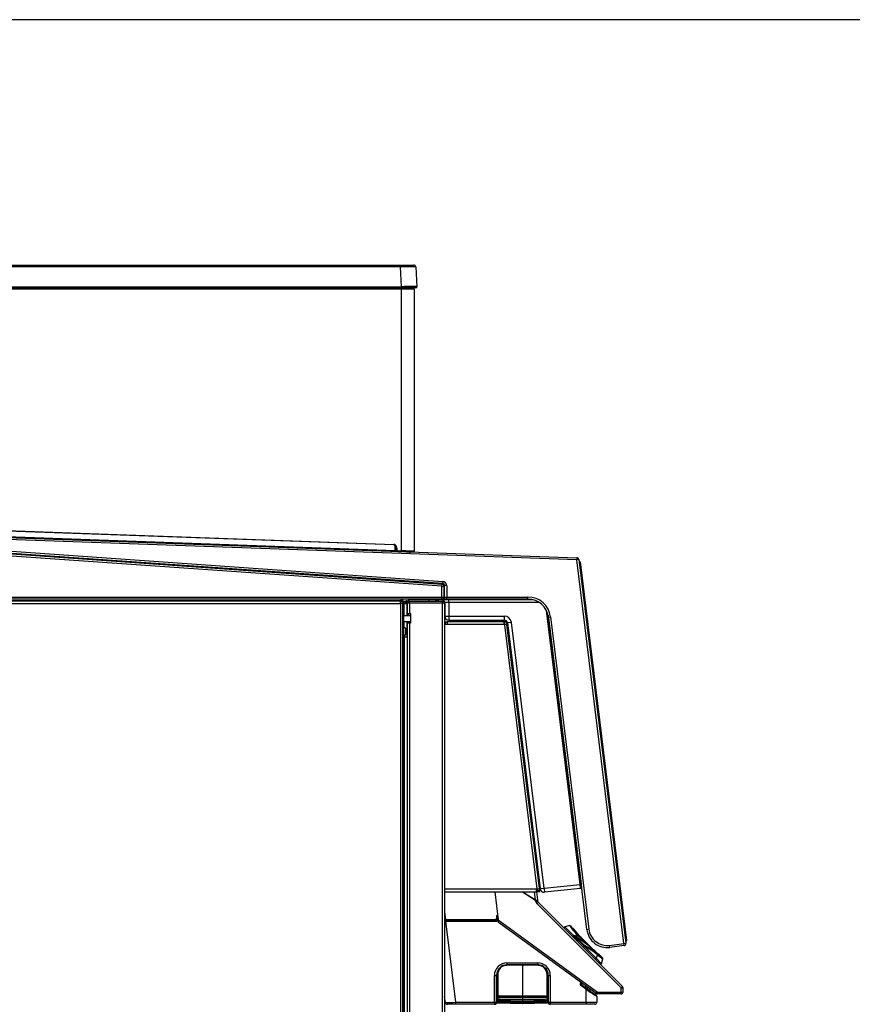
# Model space of a CAD drawing. Header units: millimetres. Extents: x 0 to 287, y 0 to 200.
# Tile 22 of 45: x 145 to 185, y 152 to 200. Entities that reach past the tile are written whole.
import ezdxf

# ---------------------------------------------------------------- set-up
doc = ezdxf.new("R2010")
doc.units = ezdxf.units.MM
for name, color, linetype in [('134.135_BW4_CTM-', 7, 'Continuous'), ('Marges', 7, 'Continuous'), ('Standard', 7, 'Continuous')]:
    doc.layers.add(name, color=color, linetype=linetype)

# ---------------------------------------------------------------- blocks, each defined once
blk = doc.blocks.new('SE2')
at = {"layer": '134.135_BW4_CTM-', "color": 7, "linetype": 'Continuous'}
for p, q in [((122.853, 188.137), (162.939, 188.137)), ((162.939, 188.137), (163.583, 188.137)), ((162.939, 188.137), (162.939, 188.042)), ((162.939, 188.042), (122.853, 188.042)), ((162.989, 187.089), (162.939, 188.042)), ((163.683, 188.042), (163.733, 187.089)), ((122.803, 187.089), (162.989, 187.089)), ((162.989, 187.037), (122.803, 187.037)), ((122.958, 186.987), (162.995, 186.987)), ((162.989, 187.089), (162.989, 187.037)), ((163.683, 187.037), (162.989, 187.037)), ((162.995, 186.987), (162.995, 187.037)), ((162.995, 174.315), (162.995, 186.987)), ((162.995, 186.987), (163.615, 186.987)), ((163.54, 187.037), (163.54, 186.987)), ((163.615, 186.987), (163.615, 174.294)), ((122.045, 175.743), (163.37, 174.266)), ((162.626, 174.599), (122.954, 176.017)), ((122.955, 176.047), (162.627, 174.629)), ((162.695, 174.294), (122.967, 175.715)), ((122.968, 175.758), (162.696, 174.338)), ((164.951, 172.606), (122.564, 175.57)), ((122.571, 175.67), (164.958, 172.706)), ((164.988, 172.733), (127.528, 175.353)), ((127.535, 175.453), (164.994, 172.833)), ((163.435, 174.169), (127.535, 175.453)), ((162.627, 174.629), (162.626, 174.599)), ((162.696, 174.338), (162.69, 174.572)), ((162.695, 174.294), (162.696, 174.338)), ((162.752, 174.51), (162.722, 174.508)), ((162.733, 174.383), (162.722, 174.508)), ((162.763, 174.385), (162.733, 174.383)), ((162.752, 174.51), (162.763, 174.385)), ((162.83, 174.321), (162.829, 174.291)), ((162.994, 174.285), (162.829, 174.291)), ((162.83, 174.321), (162.995, 174.315)), ((163.016, 174.282), (162.941, 174.286)), ((162.995, 174.315), (162.994, 174.285)), ((163.584, 174.264), (162.994, 174.285)), ((163.214, 174.275), (163.37, 174.266)), ((163.218, 174.277), (163.365, 174.272)), ((163.365, 174.272), (171.483, 173.982)), ((163.435, 174.169), (163.435, 174.17)), ((171.479, 173.882), (163.435, 174.17)), ((171.483, 173.982), (171.479, 173.882)), ((171.579, 173.894), (171.479, 173.882)), ((173.758, 155.323), (171.479, 173.882)), ((171.579, 173.894), (173.858, 155.335)), ((171.587, 173.826), (171.615, 173.804)), ((171.615, 173.804), (171.593, 173.776)), ((171.643, 173.782), (171.615, 173.804)), ((171.643, 173.782), (173.89, 155.48)), ((164.951, 172.606), (164.958, 172.706)), ((164.951, 172.606), (165.051, 172.606)), ((164.951, 172.082), (164.951, 172.606)), ((164.958, 172.706), (164.988, 172.733)), ((164.994, 172.833), (164.988, 172.733)), ((165.081, 172.634), (165.051, 172.606)), ((165.051, 172.606), (165.051, 172.082)), ((165.181, 172.634), (165.081, 172.634)), ((165.081, 172.082), (165.081, 172.634)), ((165.181, 172.634), (165.181, 172.082)), ((122.442, 172.082), (164.951, 172.082)), ((164.951, 171.982), (122.442, 171.982)), ((162.957, 171.9), (125.012, 171.9)), ((162.957, 171.982), (162.957, 171.9)), ((162.957, 171.907), (163.062, 171.907)), ((162.957, 171.882), (162.957, 171.9)), ((163.062, 171.907), (163.062, 171.982)), ((163.062, 171.882), (163.062, 171.907)), ((163.277, 171.898), (163.313, 171.898)), ((163.277, 171.898), (163.277, 171.888)), ((163.306, 171.888), (163.277, 171.888)), ((164.317, 171.96), (163.434, 171.96)), ((163.434, 171.96), (163.434, 171.95)), ((164.317, 171.95), (163.434, 171.95)), ((164.627, 171.96), (164.317, 171.96)), ((164.317, 171.95), (164.317, 171.96)), ((164.637, 171.95), (164.317, 171.95)), ((164.317, 171.95), (164.317, 171.882)), ((164.637, 171.95), (164.637, 171.882)), ((164.637, 171.91), (164.789, 171.91)), ((164.637, 171.902), (164.793, 171.902)), ((164.637, 171.892), (164.793, 171.892)), ((164.699, 171.962), (169.317, 171.962)), ((164.793, 171.892), (164.793, 171.902)), ((164.951, 172.082), (165.051, 172.082)), ((164.951, 171.982), (164.951, 172.082)), ((164.981, 171.982), (164.951, 171.982)), ((165.181, 171.982), (164.981, 171.982)), ((165.051, 172.082), (165.081, 172.082)), ((165.081, 172.082), (165.181, 172.082)), ((165.181, 172.082), (169.115, 172.082)), ((165.181, 171.982), (165.181, 172.082)), ((169.115, 171.982), (165.181, 171.982)), ((169.115, 171.982), (169.115, 172.082)), ((116.182, 171.762), (162.942, 171.762)), ((162.942, 171.882), (116.192, 171.882)), ((162.942, 171.762), (162.942, 171.882)), ((162.942, 171.882), (163.062, 171.882)), ((163.062, 171.782), (162.942, 171.782)), ((162.942, 171.764), (162.944, 171.764)), ((163.062, 171.762), (162.942, 171.762)), ((162.942, 171.762), (162.942, 129.402)), ((162.944, 171.764), (162.944, 171.782)), ((162.957, 171.764), (162.944, 171.764)), ((162.957, 171.777), (162.957, 171.764)), ((162.957, 171.762), (162.957, 171.764)), ((162.962, 171.762), (162.962, 171.78)), ((163.062, 171.78), (162.962, 171.78)), ((163.062, 171.882), (163.062, 171.782)), ((163.082, 171.882), (163.062, 171.882)), ((163.062, 171.782), (163.082, 171.782)), ((163.062, 171.78), (163.062, 171.762)), ((163.062, 129.402), (163.062, 171.762)), ((163.13, 171.487), (163.062, 171.491)), ((163.082, 171.882), (163.132, 171.882)), ((163.082, 171.782), (163.082, 171.882)), ((163.132, 171.782), (163.082, 171.782)), ((163.112, 171.735), (163.112, 171.728)), ((163.132, 171.735), (163.112, 171.735)), ((163.112, 171.728), (163.132, 171.728)), ((163.112, 171.488), (163.112, 171.728)), ((163.132, 171.882), (163.182, 171.882)), ((163.132, 171.782), (163.132, 171.882)), ((163.182, 171.782), (163.132, 171.782)), ((163.132, 171.764), (163.25, 171.764)), ((163.132, 171.182), (163.132, 171.764)), ((163.182, 171.882), (163.182, 171.782)), ((163.25, 171.882), (163.182, 171.882)), ((163.25, 171.782), (163.182, 171.782)), ((163.217, 171.764), (163.217, 171.782)), ((163.25, 171.764), (163.25, 171.882)), ((163.25, 171.882), (163.303, 171.882)), ((163.25, 171.764), (163.25, 171.182)), ((163.282, 171.764), (163.25, 171.764)), ((163.38, 171.782), (163.282, 171.782)), ((163.282, 171.277), (163.282, 171.782)), ((163.284, 171.81), (163.284, 171.802)), ((163.284, 171.81), (163.286, 171.81)), ((163.38, 171.782), (163.38, 171.277)), ((163.382, 171.782), (163.38, 171.782)), ((163.382, 171.882), (163.704, 171.882)), ((163.382, 171.88), (163.382, 171.882)), ((163.382, 171.782), (163.382, 171.88)), ((163.382, 171.88), (164.982, 171.88)), ((164.982, 171.782), (163.382, 171.782)), ((163.704, 171.882), (164.66, 171.882)), ((163.704, 171.88), (163.704, 171.882)), ((164.66, 171.882), (164.982, 171.882)), ((164.66, 171.88), (164.66, 171.882)), ((164.982, 171.88), (164.982, 171.882)), ((164.982, 171.88), (164.982, 171.782)), ((164.982, 133.432), (164.982, 171.782)), ((165.082, 171.782), (164.982, 171.782)), ((165.082, 171.782), (165.082, 133.432)), ((165.087, 171.812), (165.087, 171.162)), ((165.28, 171.813), (165.28, 171.161)), ((169.673, 171.813), (165.28, 171.813)), ((171.638, 158.186), (170.013, 171.423)), ((163.062, 171.243), (163.097, 171.243)), ((163.078, 171.282), (163.132, 171.282)), ((163.097, 171.243), (163.097, 133.151)), ((163.132, 171.182), (163.097, 171.182)), ((163.097, 171.182), (163.432, 171.182)), ((163.282, 171.276), (163.282, 171.277)), ((163.282, 171.277), (163.38, 171.277)), ((163.282, 171.182), (163.282, 171.276)), ((163.282, 171.276), (163.284, 171.276)), ((163.284, 171.277), (163.284, 171.26)), ((163.284, 171.26), (163.284, 171.182)), ((163.309, 171.26), (163.284, 171.26)), ((163.284, 171.26), (163.294, 171.26)), ((163.294, 171.277), (163.294, 171.26)), ((163.374, 171.26), (163.294, 171.26)), ((163.432, 171.26), (163.309, 171.26)), ((163.309, 171.26), (163.309, 171.182)), ((163.374, 171.26), (163.374, 171.277)), ((163.432, 171.277), (163.38, 171.277)), ((163.432, 171.277), (163.432, 170.822)), ((165.28, 171.161), (167.965, 171.161)), ((165.287, 170.962), (167.972, 170.962)), ((170.09, 171.205), (171.688, 158.193)), ((170.108, 171.104), (170.207, 171.116)), ((171.961, 156.009), (170.108, 171.104)), ((170.207, 171.116), (172.061, 156.021)), ((163.112, 170.602), (163.112, 170.882)), ((163.432, 170.882), (163.112, 170.882)), ((163.132, 170.607), (163.132, 170.882)), ((163.24, 170.303), (163.183, 170.568)), ((163.183, 170.568), (163.183, 170.266)), ((163.25, 170.882), (163.25, 170.306)), ((163.282, 133.732), (163.282, 170.822)), ((163.38, 170.822), (163.282, 170.822)), ((163.284, 170.882), (163.284, 170.87)), ((163.284, 170.87), (163.284, 170.822)), ((163.284, 170.87), (163.309, 170.87)), ((163.309, 170.882), (163.309, 170.87)), ((163.432, 170.871), (163.309, 170.87)), ((163.309, 170.822), (163.309, 170.87)), ((163.38, 170.822), (163.38, 133.732)), ((163.432, 170.822), (163.38, 170.822)), ((165.082, 170.882), (165.201, 170.882)), ((165.082, 170.782), (165.084, 170.782)), ((165.082, 170.763), (165.201, 170.763)), ((167.95, 170.882), (165.201, 170.882)), ((165.201, 170.882), (165.201, 170.763)), ((165.201, 170.763), (167.957, 170.763)), ((167.95, 170.882), (167.964, 170.882)), ((167.957, 170.763), (167.957, 170.882)), ((167.957, 170.782), (167.964, 170.782)), ((167.957, 170.763), (167.977, 170.763)), ((167.964, 170.882), (167.976, 170.882)), ((167.964, 170.882), (167.964, 170.782)), ((167.964, 170.782), (167.976, 170.782)), ((167.977, 170.763), (167.979, 170.744)), ((168.098, 170.758), (167.979, 170.744)), ((167.979, 170.744), (169.548, 157.966)), ((167.996, 170.765), (167.998, 170.746)), ((168.098, 170.758), (168.095, 170.777)), ((169.666, 157.981), (168.098, 170.758)), ((168.313, 170.854), (168.121, 170.83)), ((168.121, 170.83), (169.699, 157.979)), ((169.891, 158.003), (168.313, 170.854)), ((163.147, 170.16), (163.147, 170.173)), ((163.147, 134.49), (163.147, 170.16)), ((163.147, 170.16), (163.263, 170.16)), ((163.263, 170.16), (163.263, 170.308)), ((163.263, 170.16), (163.263, 134.49)), ((163.263, 170.16), (163.282, 170.16)), ((163.147, 168.562), (163.097, 168.562)), ((169.293, 161.284), (169.261, 161.28)), ((169.359, 160.486), (169.391, 160.49)), ((169.507, 159.337), (169.547, 159.011)), ((169.891, 158.003), (171.638, 158.186)), ((171.638, 158.186), (171.688, 158.193)), ((171.638, 158.186), (171.638, 158.186)), ((171.688, 158.193), (171.712, 157.995)), ((169.535, 157.951), (165.082, 157.951)), ((165.082, 157.832), (169.535, 157.832)), ((167.512, 157.832), (167.679, 156.471)), ((169.481, 157.417), (168.834, 157.832)), ((168.846, 157.832), (169.484, 157.422)), ((169.484, 157.422), (169.434, 157.832)), ((169.527, 157.832), (169.576, 157.433)), ((169.535, 157.832), (169.535, 157.951)), ((169.55, 157.951), (169.535, 157.951)), ((169.548, 157.966), (169.666, 157.981)), ((169.548, 157.966), (169.55, 157.951)), ((169.567, 157.969), (169.578, 157.882)), ((169.578, 157.882), (169.677, 157.894)), ((169.584, 157.832), (169.578, 157.882)), ((169.584, 157.832), (169.683, 157.845)), ((169.677, 157.894), (169.666, 157.981)), ((169.683, 157.845), (169.677, 157.894)), ((169.699, 157.979), (169.891, 158.003)), ((171.663, 157.988), (169.918, 157.805)), ((171.712, 157.995), (171.663, 157.988)), ((171.712, 157.994), (171.677, 157.989)), ((171.677, 157.989), (171.712, 157.993)), ((171.712, 157.994), (171.712, 157.993)), ((169.487, 157.371), (169.481, 157.417)), ((169.484, 157.422), (169.576, 157.433)), ((173.62, 153.177), (169.544, 157.254)), ((169.576, 157.433), (169.582, 157.387)), ((169.61, 157.329), (173.687, 153.252)), ((165.082, 156.861), (165.127, 156.494)), ((167.645, 156.693), (167.652, 156.693)), ((167.645, 156.663), (167.645, 156.693)), ((167.656, 156.663), (167.645, 156.663)), ((167.645, 156.663), (167.657, 156.651)), ((165.127, 156.494), (167.583, 156.493)), ((165.127, 156.464), (165.127, 156.494)), ((167.583, 156.463), (165.127, 156.464)), ((165.128, 156.432), (167.613, 156.432)), ((165.129, 156.403), (165.61, 152.485)), ((165.129, 156.403), (167.614, 156.403)), ((167.585, 156.634), (167.583, 156.493)), ((167.613, 156.493), (167.583, 156.493)), ((167.583, 156.493), (167.583, 156.463)), ((167.613, 156.432), (167.583, 156.463)), ((167.615, 156.634), (167.585, 156.634)), ((167.615, 156.634), (167.613, 156.493)), ((167.613, 156.493), (167.643, 156.462)), ((167.646, 156.603), (167.615, 156.634)), ((167.643, 156.462), (167.646, 156.603)), ((167.674, 156.509), (167.674, 156.462)), ((167.696, 156.336), (167.679, 156.471)), ((167.679, 156.471), (172.482, 152.981)), ((172.419, 152.905), (167.696, 156.336)), ((171.134, 156.193), (170.895, 156.129)), ((170.895, 156.129), (171.313, 155.711)), ((171.353, 155.996), (171.177, 156.172)), ((171.37, 155.705), (171.33, 155.711)), ((171.517, 155.799), (171.497, 155.821)), ((171.574, 155.732), (172.291, 155.016)), ((171.961, 156.009), (172.061, 156.021)), ((171.295, 155.644), (171.338, 155.686)), ((171.377, 155.68), (171.338, 155.686)), ((171.338, 155.686), (171.832, 155.192)), ((171.377, 155.68), (171.391, 155.693)), ((171.844, 155.213), (171.377, 155.68)), ((171.391, 155.693), (171.858, 155.226)), ((172.113, 155.163), (171.692, 155.583)), ((171.844, 155.213), (171.858, 155.226)), ((173.064, 155.237), (173.758, 155.323)), ((173.076, 155.138), (173.064, 155.237)), ((173.77, 155.223), (173.076, 155.138)), ((173.758, 155.323), (173.858, 155.335)), ((173.77, 155.223), (173.758, 155.323)), ((173.84, 155.474), (173.868, 155.452)), ((173.868, 155.452), (173.847, 155.424)), ((173.89, 155.48), (173.868, 155.452)), ((171.789, 155.15), (171.832, 155.192)), ((171.832, 155.192), (171.844, 155.213)), ((171.862, 155.195), (171.849, 155.175)), ((171.849, 155.175), (172.414, 154.61)), ((172.347, 154.969), (172.344, 154.971)), ((172.483, 154.776), (172.414, 154.61)), ((172.718, 154.631), (172.541, 154.808)), ((168.845, 154.313), (168.086, 154.299)), ((168.845, 154.284), (168.086, 154.27)), ((168.093, 154.388), (169.593, 154.388)), ((168.845, 154.284), (168.845, 154.313)), ((169.603, 154.299), (168.845, 154.313)), ((169.603, 154.27), (168.845, 154.284)), ((168.845, 154.284), (168.845, 152.811)), ((172.674, 154.35), (172.414, 154.61)), ((172.674, 154.35), (172.738, 154.589)), ((167.62, 152.49), (167.62, 153.824)), ((167.649, 153.825), (167.649, 152.491)), ((170.04, 152.491), (170.04, 153.825)), ((170.07, 153.824), (170.07, 152.49)), ((167.491, 152.485), (167.49, 153.785)), ((167.592, 153.786), (167.592, 152.486)), ((167.592, 153.786), (167.595, 153.786)), ((167.595, 152.687), (167.595, 153.786)), ((167.595, 153.749), (167.595, 153.757)), ((167.595, 153.757), (167.595, 153.757)), ((170.095, 153.786), (170.095, 152.957)), ((170.098, 153.786), (170.095, 153.786)), ((170.095, 153.74), (170.095, 153.757)), ((170.097, 152.486), (170.098, 153.786)), ((170.196, 153.785), (170.195, 152.485)), ((171.665, 153.375), (171.702, 153.426)), ((171.899, 153.161), (171.673, 153.325)), ((171.719, 153.413), (171.682, 153.363)), ((171.685, 153.341), (171.91, 153.176)), ((167.595, 153.004), (167.62, 153.004)), ((167.62, 152.955), (167.595, 152.955)), ((170.07, 152.995), (170.095, 152.995)), ((170.095, 152.962), (170.07, 152.962)), ((170.095, 152.957), (170.096, 152.957)), ((170.096, 152.957), (170.096, 152.486)), ((171.895, 153.14), (171.661, 153.308)), ((171.907, 153.155), (171.899, 153.161)), ((171.91, 153.176), (171.91, 153.274)), ((171.91, 153.176), (171.917, 153.17)), ((171.917, 153.17), (171.958, 153.141)), ((171.936, 152.485), (171.936, 153.108)), ((171.972, 153.081), (171.965, 153.086)), ((171.965, 153.086), (171.976, 153.086)), ((171.973, 153.108), (171.968, 153.112)), ((171.972, 153.081), (171.976, 153.086)), ((171.976, 153.226), (171.976, 153.129)), ((171.976, 153.129), (171.982, 153.125)), ((172.037, 153.065), (172.033, 153.068)), ((172.161, 152.981), (172.037, 153.065)), ((172.039, 153.086), (172.043, 153.086)), ((172.04, 153.088), (172.043, 153.086)), ((172.043, 153.086), (172.044, 153.086)), ((172.371, 152.86), (172.375, 152.856)), ((172.375, 152.937), (172.375, 152.856)), ((173.614, 152.885), (172.478, 152.885)), ((172.482, 152.981), (173.618, 152.981)), ((173.618, 152.981), (173.62, 153.177)), ((173.714, 152.984), (173.716, 153.181)), ((165.117, 152.474), (165.082, 152.758)), ((165.612, 152.386), (165.216, 152.386)), ((165.61, 152.485), (167.491, 152.485)), ((167.493, 152.386), (165.612, 152.386)), ((167.494, 152.386), (167.493, 152.386)), ((167.539, 152.386), (167.493, 152.386)), ((167.541, 152.386), (167.539, 152.386)), ((167.569, 152.416), (167.571, 152.416)), ((167.569, 152.416), (167.569, 152.415)), ((167.569, 152.415), (167.571, 152.415)), ((167.592, 152.486), (167.594, 152.486)), ((167.594, 152.687), (167.595, 152.687)), ((167.594, 152.486), (167.594, 152.687)), ((167.594, 152.566), (167.62, 152.566)), ((167.62, 152.482), (167.62, 152.49)), ((167.649, 152.491), (168.845, 152.472)), ((168.845, 152.44), (167.649, 152.46)), ((167.649, 152.46), (167.649, 152.453)), ((167.649, 152.453), (168.845, 152.431)), ((167.649, 152.453), (168.845, 152.431)), ((167.69, 152.745), (167.69, 152.746)), ((167.69, 152.575), (167.69, 152.576)), ((167.72, 152.748), (167.72, 152.747)), ((167.72, 152.746), (167.72, 152.747)), ((167.72, 152.578), (167.72, 152.577)), ((167.72, 152.576), (167.72, 152.577)), ((167.735, 152.791), (168.845, 152.811)), ((168.845, 152.784), (167.735, 152.763)), ((168.845, 152.714), (167.735, 152.732)), ((167.735, 152.732), (167.735, 152.731)), ((167.735, 152.731), (168.845, 152.713)), ((168.845, 152.682), (167.735, 152.7)), ((167.735, 152.621), (168.845, 152.641)), ((168.845, 152.614), (167.735, 152.593)), ((168.845, 152.544), (167.735, 152.562)), ((167.735, 152.562), (167.735, 152.561)), ((167.735, 152.561), (168.845, 152.543)), ((168.845, 152.512), (167.735, 152.53)), ((168.845, 152.811), (169.955, 152.791)), ((168.845, 152.784), (168.845, 152.811)), ((169.955, 152.763), (168.845, 152.784)), ((168.845, 152.784), (168.845, 152.714)), ((169.955, 152.732), (168.845, 152.714)), ((168.845, 152.713), (169.955, 152.731)), ((168.845, 152.714), (168.845, 152.713)), ((168.845, 152.682), (168.845, 152.713)), ((169.955, 152.7), (168.845, 152.682)), ((168.845, 152.682), (168.845, 152.641)), ((168.845, 152.641), (169.955, 152.621)), ((168.845, 152.614), (168.845, 152.641)), ((169.955, 152.593), (168.845, 152.614)), ((168.845, 152.614), (168.845, 152.544)), ((169.955, 152.562), (168.845, 152.544)), ((168.845, 152.543), (169.955, 152.561)), ((168.845, 152.544), (168.845, 152.543)), ((168.845, 152.512), (168.845, 152.543)), ((169.955, 152.53), (168.845, 152.512)), ((168.845, 152.512), (168.845, 152.472)), ((168.845, 152.472), (170.04, 152.491)), ((168.845, 152.44), (168.845, 152.472)), ((170.04, 152.46), (168.845, 152.44)), ((168.845, 152.431), (170.04, 152.453)), ((168.845, 152.431), (170.04, 152.453)), ((168.845, 152.431), (168.845, 152.44)), ((169.955, 152.731), (169.955, 152.732)), ((169.955, 152.561), (169.955, 152.562)), ((169.97, 152.747), (169.97, 152.748)), ((169.97, 152.747), (169.97, 152.746)), ((169.97, 152.577), (169.97, 152.578)), ((169.97, 152.577), (169.97, 152.576)), ((169.999, 152.746), (169.999, 152.745)), ((169.999, 152.576), (169.999, 152.575)), ((170.04, 152.453), (170.04, 152.46)), ((170.07, 152.566), (170.096, 152.566)), ((170.07, 152.49), (170.07, 152.482)), ((170.096, 152.486), (170.097, 152.486)), ((170.118, 152.416), (170.122, 152.416)), ((170.118, 152.415), (170.122, 152.415)), ((170.122, 152.415), (170.122, 152.416)), ((170.152, 152.386), (170.148, 152.386)), ((170.197, 152.386), (170.152, 152.386)), ((170.195, 152.485), (171.936, 152.485)), ((170.197, 152.386), (170.196, 152.386)), ((171.938, 152.386), (170.197, 152.386)), ((172.345, 152.386), (171.938, 152.386)), ((172.383, 152.835), (172.383, 152.835)), ((172.445, 152.775), (172.445, 152.486))]:
    blk.add_line(p, q, dxfattribs=at)
for centre, radius, start, end in [((163.583, 188.037), 0.1, 3, 90), ((163.683, 187.087), 0.05, 270, 3), ((162.623, 174.499), 0.1, 5, 87.9525), ((162.623, 174.499), 0.13, 5, 87.9525), ((163.609, 196.498), 22.179, 267.6419, 267.7861), ((162.833, 174.391), 0.1, 185, 267.9525), ((162.833, 174.391), 0.07, 185, 267.9525), ((161.593, 123.984), 50.351, 87.6985, 88.4044), ((162.497, 157.66), 16.662, 87.0695, 88.1725), ((163.151, 175.186), 0.866, 263.5949, 267.4106), ((163.585, 174.294), 0.03, 267.9525, 0), ((171.479, 173.882), 0.1, 7, 87.9525), ((164.98, 172.633), 0.101, 0.3778, 85.6222), ((163.277, 171.748), 0.15, 90, 116.7049), ((163.277, 171.748), 0.14, 90, 106.835), ((163.434, 171.81), 0.15, 90, 180), ((163.434, 171.81), 0.14, 90, 170.5595), ((164.183, 171.652), 0.331, 90, 111.0679), ((164.583, 171.652), 0.331, 84.5633, 90), ((164.699, 172.162), 0.2, 243.8352, 270), ((164.627, 171.95), 0.01, 0, 90), ((164.583, 171.652), 0.331, 51.4199, 69.7276), ((164.783, 171.892), 0.01, 270, 0), ((164.783, 171.902), 0.01, 0, 51.4199), ((164.937, 171.812), 0.15, 0, 90), ((169.115, 170.982), 1.1, 7, 90), ((169.115, 170.982), 1, 7, 90), ((162.944, 171.764), 0.018, 0, 90), ((163.217, 171.735), 0.105, 153.409, 180), ((163.382, 171.782), 0.1, 90, 180), ((163.382, 171.782), 0.02, 90, 180), ((164.982, 171.782), 0.1, 0, 90), ((164.982, 171.782), 0.02, 0, 90), ((163.047, 171.243), 0.05, 0, 72.5426), ((165.287, 171.162), 0.2, 180, 270), ((167.965, 170.811), 0.35, 6.9895, 90.0105), ((167.972, 170.812), 0.15, 7, 90), ((163.135, 170.558), 0.05, 12, 138.2597), ((165.201, 170.763), 0.119, 90, 180), ((165.201, 170.763), 0.019, 90, 180), ((167.95, 170.763), 0.119, 86.5934, 90), ((167.976, 170.762), 0.12, 7, 90), ((167.976, 170.762), 0.02, 7, 90), ((163.284, 170.173), 0.137, 98.8774, 180), ((163.259, 170.333), 0.025, 278.8774, 336.925), ((169.537, 159.297), 0.05, 127, 137.1529), ((169.477, 159.377), 0.05, 307, 7), ((169.567, 159.057), 0.05, 236.8471, 247), ((169.528, 158.965), 0.05, 7, 67), ((162.488, 156.962), 9.232, 6.3797, 7.6201), ((169.898, 158.003), 0.2, 187, 276), ((169.685, 157.395), 0.2, 187, 225), ((169.681, 157.4), 0.1, 187, 225), ((167.645, 156.633), 0.0302, 90.379, 178.5858), ((165.056, 148.796), 7.699, 89.4661, 89.8034), ((165.007, 149.68), 6.785, 88.9814, 89.3673), ((164.96, 149.898), 6.507, 88.5184, 88.9304), ((167.583, 156.493), 0.03, 269.9997, 358.9651), ((167.613, 156.462), 0.03, 270.0309, 359.0723), ((167.676, 156.602), 0.03, 121.6179, 178.9651), ((177.167, 160.576), 7.462, 215.9888, 220.3773), ((171.141, 156.154), 0.0382, 32.9379, 99.0741), ((176.81, 160.226), 6.942, 215.6402, 220.2115), ((170.906, 156.09), 0.04, 105, 225), ((171.324, 155.672), 0.04, 90, 225), ((171.324, 155.672), 0.04, 80.6571, 90), ((177.526, 160.97), 7.929, 218.7892, 218.8561), ((177.526, 160.97), 7.929, 218.8561, 222.5266), ((171.363, 155.665), 0.04, 55.929, 80.6571), ((179.184, 149.601), 9.85, 141.4292, 141.9691), ((178.609, 149.92), 9.161, 140.776, 141.3094), ((172.954, 156.131), 1, 187, 277), ((172.954, 156.131), 0.9, 187, 277), ((171.655, 155.583), 0.04, 0.1093, 42.5483), ((175.345, 155.581), 3.659, 180.0145, 181.9585), ((189.176, 155.572), 17.48, 179.963, 180.3665), ((173.758, 155.323), 0.1, 277, 7), ((177.516, 160.98), 7.929, 228.6629, 229.3268), ((177.516, 160.98), 7.929, 229.3324, 231.1961), ((176.771, 160.264), 6.942, 231.8154, 234.3598), ((177.122, 160.622), 7.462, 231.5672, 234.0112), ((177.516, 160.98), 7.929, 231.1961, 231.2108), ((168.093, 153.785), 0.603, 90, 180.0175), ((168.095, 153.823), 0.475, 91.0174, 179.9523), ((168.094, 153.825), 0.445, 91.0219, 179.951), ((169.593, 153.785), 0.603, 359.9825, 90), ((169.595, 153.823), 0.475, 0.0481, 88.9822), ((169.595, 153.825), 0.445, 0.049, 88.9781), ((172.635, 154.36), 0.04, 225, 345), ((172.699, 154.595), 0.0395, 356.1034, 56.9672), ((168.095, 153.787), 0.503, 132.7177, 180.0171), ((167.645, 153.756), 0.05, 120.6018, 178.9789), ((169.595, 153.787), 0.503, 359.9817, 47.3211), ((169.595, 153.786), 0.5, 0.0015, 38.1134), ((170.045, 153.756), 0.05, 1.0213, 59.3968), ((167.794, 153.777), 0.408, 240.0566, 244.3983), ((167.795, 153.766), 0.39, 238.6458, 245), ((167.794, 153.766), 0.36, 236.3246, 241.01), ((167.795, 153.766), 0.391, 239.1695, 243.3764), ((169.895, 153.766), 0.39, 295, 301.4012), ((169.895, 153.766), 0.36, 298.99, 303.7044), ((169.895, 153.766), 0.391, 296.6236, 300.8564), ((169.895, 153.776), 0.408, 295.9741, 299.7709), ((269.796, 83.077), 120.733, 144.35363, 144.38341), ((171.695, 153.354), 0.0364, 144.6312, 233.7008), ((176.19, 150.054), 5.577, 144.0901, 144.3051), ((170.316, 154.348), 1.699, 322.9979, 323.6907), ((171.694, 153.354), 0.0153, 143.5544, 233.6359), ((177.431, 149.174), 6.809, 144.2163, 144.3786), ((171.414, 152.472), 0.823, 50.6103, 54.1856), ((170.252, 154.398), 2.06, 323.0796, 323.6045), ((176.231, 150.151), 5.266, 145.0088, 145.2095), ((180.091, 164.639), 14.101, 234.523, 234.7369), ((174.521, 156.479), 4.248, 232.5185, 232.9171), ((173.826, 155.781), 3.252, 234.7571, 235.1575), ((173.051, 154.759), 1.952, 235.9778, 236.6189), ((172.806, 154.212), 1.405, 232.9594, 233.2231), ((172.078, 153.069), 0.118, 149.4452, 158.6444), ((172.895, 154.333), 1.555, 233.5895, 235.9754), ((173.567, 155.395), 2.787, 235.1202, 235.9057), ((183.267, 170.775), 20.949, 237.4053, 237.5949), ((173.576, 155.407), 2.802, 235.9039, 236.5956), ((172.022, 156.054), 2.968, 269.6676, 270.3324), ((175.129, 157.438), 5.38, 234.7618, 240.0194), ((172.086, 153.06), 0.0536, 150.802, 172.0973), ((170.97, 151.397), 2.002, 53.4676, 57.5394), ((173.837, 155.194), 2.757, 232.5677, 237.8723), ((172.4, 152.859), 0.0297, 179.3538, 233.6028), ((172.405, 152.856), 0.03, 180, 234), ((172.478, 152.985), 0.1, 234, 270), ((173.614, 152.985), 0.1, 270, 359.3721), ((173.616, 153.182), 0.1, 359.3711, 45), ((164.493, 193.552), 41.083, 270.8705, 270.8832), ((165.216, 152.486), 0.1, 187, 218.5503), ((164.493, 193.552), 41.083, 270.8832, 271.5578), ((165.207, 152.469), 0.0808, 176.489, 251.6813), ((165.216, 152.486), 0.1, 234.0795, 270), ((167.541, 152.416), 0.03, 270.0481, 358.4462), ((167.554, 152.718), 0.302, 272.1511, 272.8821), ((167.494, 152.486), 0.1, 315.8157, 359.9977), ((167.65, 152.482), 0.03, 180, 268.949), ((167.736, 152.746), 0.0454, 91.4429, 179.53), ((167.736, 152.745), 0.0453, 180.452, 268.6781), ((167.736, 152.576), 0.0454, 91.4429, 179.53), ((167.736, 152.575), 0.0453, 180.452, 268.6781), ((167.735, 152.748), 0.015, 91.1395, 179.9362), ((167.735, 152.746), 0.0149, 180.0149, 269.2184), ((167.735, 152.578), 0.015, 91.1395, 179.9362), ((167.735, 152.576), 0.0149, 180.0149, 269.2184), ((169.954, 152.746), 0.0454, 0.47, 88.5571), ((169.955, 152.748), 0.015, 0.0622, 88.8621), ((169.955, 152.746), 0.0149, 270.7805, 359.9862), ((169.954, 152.745), 0.0453, 271.3219, 359.548), ((169.954, 152.576), 0.0454, 0.47, 88.5571), ((169.955, 152.578), 0.015, 0.0622, 88.8621), ((169.955, 152.576), 0.0149, 270.7805, 359.9862), ((169.954, 152.575), 0.0453, 271.3219, 359.548), ((170.04, 152.482), 0.03, 271.051, 0), ((170.196, 152.487), 0.1, 180.0188, 269.9996), ((170.148, 152.417), 0.0301, 181.6236, 269.9222), ((170.137, 152.714), 0.298, 267.1807, 267.6534), ((172.094, 180.661), 28.177, 269.6793, 270.7138), ((172.345, 152.486), 0.1, 270, 0), ((172.411, 152.778), 0.0297, 359.157, 53.549), ((172.415, 152.775), 0.03, 0, 54)]:
    blk.add_arc(centre, radius, start, end, dxfattribs=at)
for centre, major_axis, ratio, start_param, end_param in [((162.937, 188.037), (0.746, 0.005), 0.007001, 0.000318, 1.568375), ((162.987, 187.087), (0.746, 0.003), 0.003499, 0.000171, 1.568228), ((162.693, 174.304), (0.564, -0.02), 0.017443, 4.715602, 5.155651), ((162.936, 174.332), (-0.0012, -0.045), 0.426236, 6.089242, 6.263891), ((162.937, 174.287), (0.00501, -0.00018), 0.017452, 0.610272, 2.009896), ((162.943, 174.331), (-0.0027, -0.0449), 0.818799, 0.030405, 0.213825), ((163.094, 174.28), (0.095, -0.0034), 0.017452, 3.752524, 5.048829), ((163.005, 174.288), (0.364, -0.013), 0.017452, -1.233258, -0.958041), ((163.365, 174.172), (0.003, -0.1), 0.699668, 1.521616, 3.092181), ((163.369, 174.172), (-0.0032, 0.0941), 0.699668, 4.667349, 6.216678), ((164.951, 172.606), (-0.0682, 0.0731), 0.999715, 3.962039, 5.462739), ((164.98, 172.634), (-0.146, -0.136), 0.999715, 2.391243, 3.891942), ((164.699, 172.162), (0, 0.2), 0.017322, 2.68493, 3.141593), ((164.951, 172.082), (0, -0.1), 0.999848, 0, 1.570796), ((164.981, 172.082), (0, -0.1), 0.999848, 0, 1.570796), ((165.275, 171.812), (0, -0.15), 0.03464, 1.57505, 3.141593), ((165.287, 171.162), (-0.2, 0), 0.004256, 0, 1.53615), ((165.287, 171.162), (0, 0.2), 0.03464, 1.57505, 3.141593), ((167.972, 171.162), (0, 0.2), 0.03464, 1.57505, 3.141593), ((169.898, 158.003), (0.021, -0.199), 0.034894, 4.712998, 6.283185), ((169.477, 157.421), (-0.0993, -0.0122), 0.048141, 1.60839, 3.141593), ((169.477, 157.421), (-0.0541, -0.0841), 0.059657, 1.557814, 1.620323), ((169.482, 157.375), (-0.0993, -0.0122), 0.048141, 1.60839, 3.141593), ((169.539, 157.258), (-0.0707, -0.0707), 0.061049, 1.570796, 3.141593), ((167.645, 156.633), (0.0421, -0.0428), 0.999701, 2.365073, 3.918112), ((165.14, 156.423), (-0.534, 0), 0.017331, -1.549214, -1.462943), ((165.128, 156.402), (0, 0.03), 0.017452, 4.729842, 6.265729), ((167.613, 156.402), (0, 0.03), 0.017452, 4.729842, 6.265729), ((167.614, 156.463), (-0.0134, 0.0585), 0.999324, 2.916918, 4.469956), ((167.673, 156.461), (0.03, -0.0005), 0.017757, 1.553653, 3.124137), ((167.676, 156.602), (0.03, -0.0005), 0.017757, 2.007233, 3.124137), ((171.324, 155.672), (-0.0065, -0.0395), 0.318976, 1.989154, 3.141593), ((171.363, 155.665), (-0.0065, -0.0395), 0.318976, 1.989154, 3.141593), ((171.363, 155.665), (-0.0224, -0.0331), 0.637327, 2.847408, 3.141593), ((171.48, 155.716), (0.0305, 0.0258), 0.518302, 0.158793, 1.08874), ((171.48, 155.716), (0.031, -0.0253), 0.580029, 0.850712, 1.946616), ((171.237, 145.614), (-2.079, 10.81), 0.45233, -0.486008, -0.45311), ((171.48, 155.716), (0.0237, 0.0323), 0.74367, 5.125252, 6.079506), ((171.269, 145.611), (-2.116, 10.783), 0.451416, -0.488853, -0.455955), ((163.286, 153.565), (10.81, -2.079), 0.45233, 0.668983, 0.814099), ((171.655, 155.583), (-0.0295, -0.027), 0.383203, 3.141593, 3.252865), ((171.655, 155.583), (0.0249, 0.0313), 0.735345, 5.155052, 6.131256), ((171.655, 155.583), (-0.04, -0.0001), 0.131066, 2.475777, 3.141593), ((172.063, 144.788), (-2.079, 10.81), 0.45233, -0.480624, -0.363412), ((171.83, 155.198), (0.0195, 0.0349), 0.763996, 5.032855, 5.929559), ((171.818, 155.178), (-0.0283, -0.0283), 0.707107, 0, 2.094395), ((171.818, 155.178), (0.0341, -0.0209), 0.48961, 0.778636, 1.454239), ((171.83, 155.198), (0.0341, -0.0209), 0.48961, 0.778636, 1.454239), ((172.094, 144.785), (-2.116, 10.783), 0.451416, -0.483469, -0.366256), ((172.452, 154.78), (0.0247, 0.0314), 0.736735, 5.150314, 6.122897), ((168.087, 154.269), (0.0006, -0.03), 0.016513, 3.089234, 4.659725), ((168.095, 154.389), (0, -0.1), 0.017452, 4.729842, 5.846686), ((169.595, 154.389), (0, -0.1), 0.017452, 4.729842, 5.846073), ((169.603, 154.269), (-0.0006, -0.03), 0.016513, 1.62346, 3.193952), ((172.382, 154.613), (-0.0283, -0.0283), 0.707107, 0, 2.094395), ((167.65, 153.824), (-0.03, 0), 0.052336, 4.729842, 6.283185), ((167.647, 153.906), (0.0026, 0.1), 0.043654, 1.574068, 3.142737), ((170.04, 153.824), (-0.03, 0), 0.052336, 3.141593, 4.694936), ((170.044, 153.906), (-0.0026, 0.1), 0.061068, 3.139987, 4.708656), ((167.492, 153.786), (-0.1, 0), 0.01745, 1.55334, 3.124137), ((167.645, 153.756), (0, 0.05), 0.999391, 0.90088, 1.553354), ((170.046, 153.756), (0, -0.05), 0.999391, 1.797994, 1.988909), ((170.198, 153.786), (-0.1, 0), 0.01746, 0.017456, 1.553351), ((171.694, 153.354), (0.0403, -0.0403), 0.999695, 3.305384, 4.874222), ((171.648, 153.388), (0.0244, -0.0175), 0.02435, 4.708366, 5.481203), ((171.682, 153.363), (0.0241, -0.0178), 0.010367, 1.556756, 2.339861), ((171.937, 153.109), (-0.0189, -0.0233), 0.002512, 3.955247, 4.736943), ((171.963, 153.141), (-0.0157, -0.0256), 0.121956, 4.787082, 5.461543), ((171.959, 153.091), (0.0188, 0.0234), 0.033982, 4.717297, 5.567231), ((171.988, 153.125), (-0.0155, -0.0257), 0.184178, 4.822958, 5.552506), ((172.02, 153.044), (0.0175, 0.0244), 0.140069, 4.791645, 5.811771), ((171.962, 153.143), (0.47, -0.342), 0.028237, -1.114684, -0.113014), ((172.478, 152.985), (-0.0588, -0.0809), 0.0603, 0, 1.561246), ((172.478, 152.985), (0, 0.1), 0.043208, 3.141593, 4.669208), ((173.614, 152.985), (0, -0.1), 0.043208, 0, 1.527615), ((173.614, 152.985), (-0.1, 0.0011), 0.042733, 1.614448, 3.142105), ((173.616, 153.182), (0.0707, 0.0707), 0.061049, 4.712389, 6.283185), ((173.616, 153.182), (-0.1, 0.0011), 0.042732, 1.614449, 3.142105), ((165.612, 152.486), (0, -0.1), 0.017452, 4.729842, 6.283185), ((167.493, 152.486), (0.1, 0), 0.01745, 4.694933, 6.265729), ((167.493, 152.486), (0, -0.1), 0.017452, 4.729842, 6.283185), ((167.493, 152.486), (0, -0.1), 0.999848, 0, 1.570796), ((167.539, 152.416), (0, -0.03), 0.017363, 4.749422, 6.283185), ((167.539, 152.416), (0, -0.03), 0.999391, 0, 1.518447), ((167.539, 152.416), (-0.03, 0.0015), 0.037867, -3.75671, -3.176482), ((167.65, 152.49), (0.03, 0), 0.052336, 1.58825, 3.141593), ((167.65, 152.49), (0.03, 0), 0.99863, 3.141593, 4.694936), ((167.65, 152.482), (-0.03, 0), 0.99863, 0, 1.553343), ((167.65, 152.49), (-0.0005, -0.03), 0.018339, 4.660333, 6.230825), ((167.69, 152.748), (0.03, 0), 0.052336, 4.729842, 6.283185), ((167.69, 152.746), (0.03, 0), 0.052336, 4.729842, 6.283185), ((167.69, 152.578), (0.03, 0), 0.052336, 4.729842, 6.283185), ((167.69, 152.576), (0.03, 0), 0.052336, 4.729842, 6.283185), ((167.735, 152.748), (0.0144, 0.0044), 0.998353, 1.294506, 2.847849), ((167.735, 152.747), (0.0144, 0.0044), 0.998353, 2.847849, 4.401192), ((167.735, 152.578), (0.0144, 0.0044), 0.998353, 1.294506, 2.847849), ((167.735, 152.577), (0.0144, 0.0044), 0.998353, 2.847849, 4.401192), ((167.734, 152.793), (-0.0006, 0.03), 0.016513, 3.335913, 4.659725), ((167.734, 152.701), (0.0005, 0.03), 0.018339, 4.660333, 6.230825), ((167.734, 152.623), (-0.0006, 0.03), 0.016513, 3.335913, 4.659725), ((167.734, 152.531), (0.0005, 0.03), 0.018339, 4.660333, 6.230825), ((169.956, 152.793), (0.0006, 0.03), 0.016513, 1.62346, 2.947273), ((169.955, 152.748), (0.0144, -0.0044), 0.998353, 0.293743, 1.847087), ((169.955, 152.747), (-0.0144, 0.0044), 0.998353, 1.881993, 3.435336), ((169.956, 152.701), (0.0005, -0.03), 0.018339, 3.193953, 4.764445), ((169.956, 152.623), (0.0006, 0.03), 0.016513, 1.62346, 2.947273), ((169.955, 152.578), (0.0144, -0.0044), 0.998353, 0.293743, 1.847087), ((169.955, 152.577), (-0.0144, 0.0044), 0.998353, 1.881993, 3.435336), ((169.956, 152.531), (0.0005, -0.03), 0.018339, 3.193953, 4.764445), ((170, 152.748), (0.03, 0), 0.052336, 3.141593, 4.694936), ((170, 152.746), (0.03, 0), 0.052336, 3.141593, 4.694936), ((170, 152.578), (0.03, 0), 0.052336, 3.141593, 4.694936), ((170, 152.576), (0.03, 0), 0.052336, 3.141593, 4.694936), ((170.04, 152.49), (-0.0005, 0.03), 0.018339, 3.193953, 4.764445), ((170.04, 152.49), (0.03, 0), 0.052336, 0, 1.553343), ((170.04, 152.49), (-0.03, 0), 0.99863, 1.58825, 3.141593), ((170.04, 152.482), (-0.03, 0), 0.99863, 1.58825, 3.141593), ((170.197, 152.486), (0, 0.1), 0.999848, 1.570796, 3.141593), ((170.197, 152.486), (-0.1, 0), 0.01746, 0.017456, 1.553351), ((170.152, 152.416), (0, 0.03), 0.999391, 1.623146, 3.141593), ((170.152, 152.416), (-0.03, -0.0015), 0.036097, 0.034887, 0.52087), ((170.152, 152.416), (0, 0.03), 0.017363, 1.60783, 3.141593), ((170.197, 152.486), (0, -0.1), 0.017452, 4.729842, 6.283185), ((171.938, 152.486), (0, 0.1), 0.017452, 1.58825, 3.141593), ((171.945, 153.116), (-0.5, 0.341), 0.000714, 3.007448, 3.14208)]:
    blk.add_ellipse(centre, major_axis=major_axis, ratio=ratio, start_param=start_param, end_param=end_param, dxfattribs=at)
for points, knots in [([(165.28, 171.813), (165.255, 171.812), (165.229, 171.812), (165.183, 171.812), (165.161, 171.812), (165.126, 171.812), (165.111, 171.812), (165.092, 171.812), (165.087, 171.812), (165.087, 171.812)], [0, 0, 0, 0, 0.25, 0.25, 0.5, 0.5, 0.75, 0.75, 1, 1, 1, 1]), ([(171.356, 155.991), (171.355, 155.993), (171.349, 155.999), (171.347, 156.003), (171.349, 156)], [0, 0, 0, 0, 0.1542861, 0.6811561, 0.6811561, 0.6811561, 0.6811561]), ([(171.976, 153.086), (171.978, 153.086), (171.984, 153.087), (171.991, 153.086), (171.999, 153.086), (172.003, 153.086), (172.005, 153.086)], [0, 0, 0, 0, 0.246755, 0.49861, 0.763961, 1, 1, 1, 1])]:
    blk.add_open_spline(points, degree=3, knots=knots, dxfattribs=at)
for points in [[(167.617, 153.278), (167.608, 153.284), (167.599, 153.291), (167.59, 153.297)], [(170.099, 153.298), (170.091, 153.291), (170.082, 153.284), (170.073, 153.278)]]:
    blk.add_open_spline(points, degree=3, dxfattribs=at)

msp = doc.modelspace()

# ---------------------------------------------------------------- linework, layer by layer
at = {"layer": 'Marges', "color": 7, "linetype": 'Continuous'}
msp.add_line((287, 200), (10, 200), dxfattribs=at)

# ---------------------------------------------------------------- block references
at = {"layer": 'Standard'}
msp.add_blockref('SE2', (0, 0), dxfattribs=at)

doc.saveas('drawing.dxf')
